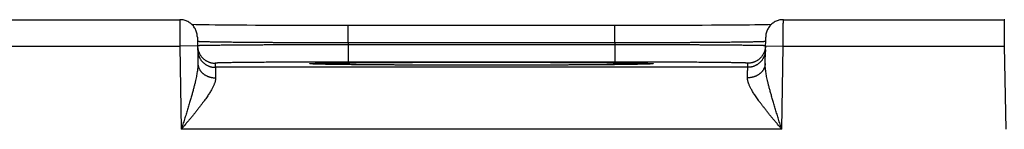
# Model space of a CAD drawing. Header units: inches. Extents: x 0 to 34, y 0 to 22.
# Tile 78 of 105: x 16.18 to 17.29, y 18.853 to 18.977. Entities that reach past the tile are written whole.
import ezdxf

# ---------------------------------------------------------------- set-up
doc = ezdxf.new("R2010")
doc.units = ezdxf.units.IN
doc.header["$LTSCALE"] = 1.87
doc.header["$MEASUREMENT"] = 0
doc.layers.get('0').update_dxf_attribs({"linetype": 'CONTINUOUS'})

msp = doc.modelspace()

# ---------------------------------------------------------------- linework, layer by layer
at = {"color": 7, "linetype": 'CONTINUOUS'}
for p, q in [((16.111, 18.9767), (16.36, 18.9767)), ((16.3832, 18.9709), (16.3782, 18.971)), ((16.3878, 18.9709), (16.3832, 18.9709)), ((16.3933, 18.9708), (16.3878, 18.9709)), ((16.4, 18.9707), (16.3933, 18.9708)), ((16.4083, 18.9706), (16.4, 18.9707)), ((16.4184, 18.9705), (16.4083, 18.9706)), ((16.4265, 18.9705), (16.4184, 18.9705)), ((16.4357, 18.9704), (16.4265, 18.9705)), ((16.4457, 18.9703), (16.4357, 18.9704)), ((16.4562, 18.9703), (16.4457, 18.9703)), ((16.4671, 18.9702), (16.4562, 18.9703)), ((16.4783, 18.9702), (16.4671, 18.9702)), ((16.4898, 18.9702), (16.4783, 18.9702)), ((16.5016, 18.9701), (16.4898, 18.9702)), ((16.5136, 18.9701), (16.5016, 18.9701)), ((16.5258, 18.9701), (16.5136, 18.9701)), ((16.538, 18.9701), (16.5258, 18.9701)), ((16.5501, 18.9701), (16.538, 18.9701)), ((16.5501, 18.9504), (16.5501, 18.9701)), ((16.863, 18.9701), (16.5501, 18.9701)), ((16.8509, 18.9504), (16.8509, 18.9701)), ((16.8752, 18.9701), (16.863, 18.9701)), ((16.8874, 18.9701), (16.8752, 18.9701)), ((16.8993, 18.9701), (16.8874, 18.9701)), ((16.9112, 18.9702), (16.8993, 18.9701)), ((16.9227, 18.9702), (16.9112, 18.9702)), ((16.9374, 18.9703), (16.9227, 18.9702)), ((16.9495, 18.9703), (16.9374, 18.9703)), ((16.9598, 18.9704), (16.9495, 18.9703)), ((16.9688, 18.9704), (16.9598, 18.9704)), ((16.9793, 18.9705), (16.9688, 18.9704)), ((16.9884, 18.9706), (16.9793, 18.9705)), ((16.9961, 18.9707), (16.9884, 18.9706)), ((17.0028, 18.9707), (16.9961, 18.9707)), ((17.0086, 18.9708), (17.0028, 18.9707)), ((17.0147, 18.9709), (17.0086, 18.9708)), ((17.0197, 18.971), (17.0147, 18.9709)), ((17.0237, 18.971), (17.0197, 18.971)), ((17.0271, 18.9711), (17.0237, 18.971)), ((17.041, 18.9767), (17.29, 18.9767)), ((16.38, 18.9571), (16.3805, 18.9273)), ((16.8509, 18.9504), (16.5501, 18.9504)), ((16.5501, 18.9485), (16.5501, 18.9288)), ((16.8509, 18.9485), (16.5501, 18.9485)), ((16.8509, 18.9485), (16.8509, 18.9288)), ((17.0205, 18.9273), (17.021, 18.9571)), ((16.1108, 18.9467), (16.3602, 18.9467)), ((16.3802, 18.9471), (16.3602, 18.9467)), ((16.3602, 18.9467), (16.3618, 18.8529)), ((17.0208, 18.9471), (17.0408, 18.9467)), ((17.0392, 18.8529), (17.0408, 18.9467)), ((17.0408, 18.9467), (17.2902, 18.9467)), ((17.2902, 18.9467), (17.2918, 18.8529)), ((16.4002, 18.9275), (16.4002, 18.9229)), ((16.509, 18.9268), (16.509, 18.9268)), ((16.5094, 18.9267), (16.5092, 18.9268)), ((16.5096, 18.9267), (16.5094, 18.9267)), ((16.5099, 18.9267), (16.5096, 18.9267)), ((16.5102, 18.9267), (16.5099, 18.9267)), ((16.5108, 18.9267), (16.5102, 18.9267)), ((16.5116, 18.9266), (16.5108, 18.9267)), ((16.5126, 18.9266), (16.5116, 18.9266)), ((16.5142, 18.9265), (16.5126, 18.9266)), ((16.5162, 18.9265), (16.5142, 18.9265)), ((16.5188, 18.9264), (16.5162, 18.9265)), ((16.5219, 18.9263), (16.5188, 18.9264)), ((16.5258, 18.9263), (16.5219, 18.9263)), ((16.5305, 18.9262), (16.5258, 18.9263)), ((16.5366, 18.9261), (16.5305, 18.9262)), ((16.542, 18.926), (16.5366, 18.9261)), ((16.5483, 18.926), (16.542, 18.926)), ((16.5556, 18.9259), (16.5483, 18.926)), ((16.8509, 18.9288), (16.5501, 18.9288)), ((16.5645, 18.9258), (16.5556, 18.9259)), ((16.5756, 18.9257), (16.5645, 18.9258)), ((16.5845, 18.9256), (16.5756, 18.9257)), ((16.5946, 18.9256), (16.5845, 18.9256)), ((16.6052, 18.9255), (16.5946, 18.9256)), ((16.6163, 18.9255), (16.6052, 18.9255)), ((16.6277, 18.9254), (16.6163, 18.9255)), ((16.6394, 18.9254), (16.6277, 18.9254)), ((16.6514, 18.9254), (16.6394, 18.9254)), ((16.6635, 18.9253), (16.6514, 18.9254)), ((16.6758, 18.9253), (16.6635, 18.9253)), ((16.7375, 18.9253), (16.7252, 18.9253)), ((16.7497, 18.9254), (16.7375, 18.9253)), ((16.7616, 18.9254), (16.7497, 18.9254)), ((16.7733, 18.9254), (16.7616, 18.9254)), ((16.7847, 18.9255), (16.7733, 18.9254)), ((16.7958, 18.9255), (16.7847, 18.9255)), ((16.8066, 18.9256), (16.7958, 18.9255)), ((16.8165, 18.9256), (16.8066, 18.9256)), ((16.8249, 18.9257), (16.8165, 18.9256)), ((16.8351, 18.9258), (16.8249, 18.9257)), ((16.8435, 18.9259), (16.8351, 18.9258)), ((16.8506, 18.9259), (16.8435, 18.9259)), ((16.8586, 18.926), (16.8506, 18.9259)), ((16.8652, 18.9261), (16.8586, 18.926)), ((16.8706, 18.9262), (16.8652, 18.9261)), ((16.8751, 18.9263), (16.8706, 18.9262)), ((16.8787, 18.9263), (16.8751, 18.9263)), ((16.8817, 18.9264), (16.8787, 18.9263)), ((16.8846, 18.9265), (16.8817, 18.9264)), ((16.8867, 18.9265), (16.8846, 18.9265)), ((16.888, 18.9266), (16.8867, 18.9265)), ((16.8891, 18.9266), (16.888, 18.9266)), ((16.8901, 18.9267), (16.8891, 18.9266)), ((16.8906, 18.9267), (16.8901, 18.9267)), ((16.8911, 18.9267), (16.8906, 18.9267)), ((16.8914, 18.9267), (16.8911, 18.9267)), ((16.8916, 18.9267), (16.8914, 18.9267)), ((16.8917, 18.9268), (16.8916, 18.9267)), ((16.8919, 18.9268), (16.8917, 18.9268)), ((16.892, 18.9268), (16.8919, 18.9268)), ((16.8919, 18.9268), (16.8919, 18.9268)), ((16.892, 18.9268), (16.892, 18.9268)), ((17.0007, 18.9229), (17.0008, 18.9275)), ((17.0007, 18.9229), (16.4002, 18.9229)), ((16.6883, 18.9253), (16.6758, 18.9253)), ((16.7005, 18.9253), (16.6883, 18.9253)), ((16.7127, 18.9253), (16.7005, 18.9253)), ((16.7252, 18.9253), (16.7127, 18.9253)), ((17.0392, 18.8529), (16.3618, 18.8529))]:
    msp.add_line(p, q, dxfattribs=at)
for points in [[(16.38, 18.9571), (16.3799, 18.9582), (16.3798, 18.9593), (16.3796, 18.9605), (16.3794, 18.9616), (16.3791, 18.9627), (16.3787, 18.9637), (16.3783, 18.9648), (16.3778, 18.9658), (16.3773, 18.9668), (16.3767, 18.9677), (16.3761, 18.9687), (16.3754, 18.9696), (16.3746, 18.9704), (16.3738, 18.9712), (16.373, 18.972), (16.3721, 18.9727), (16.3712, 18.9733), (16.3702, 18.9739), (16.3692, 18.9745), (16.3682, 18.975), (16.3672, 18.9754), (16.3661, 18.9758), (16.365, 18.9761), (16.3639, 18.9764), (16.3628, 18.9765), (16.3617, 18.9767), (16.3606, 18.9767), (16.36, 18.9767)], [(16.3782, 18.971), (16.3742, 18.9711), (16.3739, 18.9711)], [(17.041, 18.9767), (17.0404, 18.9767), (17.0393, 18.9767), (17.0382, 18.9765), (17.037, 18.9764), (17.0359, 18.9761), (17.0349, 18.9758), (17.0338, 18.9754), (17.0327, 18.975), (17.0317, 18.9745), (17.0307, 18.9739), (17.0298, 18.9733), (17.0289, 18.9727), (17.028, 18.972), (17.0272, 18.9712), (17.0264, 18.9704), (17.0256, 18.9696), (17.0249, 18.9687), (17.0243, 18.9677), (17.0237, 18.9668), (17.0231, 18.9658), (17.0227, 18.9648), (17.0222, 18.9637), (17.0219, 18.9627), (17.0216, 18.9616), (17.0213, 18.9605), (17.0211, 18.9593), (17.021, 18.9582), (17.021, 18.9571)], [(17.2906, 18.9767), (17.29, 18.9767)], [(16.5092, 18.9268), (16.5091, 18.9268), (16.509, 18.9268)]]:
    msp.add_lwpolyline(points, dxfattribs=at)
for points, knots in [([(16.36, 18.9767), (16.36, 18.9767), (16.36, 18.9767), (16.36, 18.9766), (16.36, 18.9764), (16.36, 18.9762), (16.36, 18.9758), (16.36, 18.9754), (16.36, 18.9749), (16.36, 18.9744), (16.36, 18.9737), (16.36, 18.973), (16.36, 18.9723), (16.36, 18.9714), (16.36, 18.9705), (16.36, 18.9696), (16.36, 18.9686), (16.3601, 18.9675), (16.3601, 18.9664), (16.3601, 18.9652), (16.3601, 18.964), (16.3601, 18.9627), (16.3601, 18.9614), (16.3601, 18.96), (16.3601, 18.9586), (16.3601, 18.9572), (16.3601, 18.9558), (16.3601, 18.9543), (16.3601, 18.9528), (16.3601, 18.9513), (16.3602, 18.9498), (16.3602, 18.9483), (16.3602, 18.9473), (16.3602, 18.9467)], [0, 0, 0, 0, 0.000596, 0.004046, 0.010083, 0.018691, 0.029846, 0.043521, 0.059679, 0.078279, 0.099272, 0.122604, 0.148214, 0.176036, 0.205997, 0.238016, 0.272012, 0.3079, 0.345585, 0.384966, 0.425936, 0.46839, 0.512222, 0.55732, 0.603571, 0.650854, 0.699047, 0.748025, 0.797658, 0.847811, 0.898345, 0.949121, 1, 1, 1, 1]), ([(17.0408, 18.9467), (17.0408, 18.9473), (17.0408, 18.9483), (17.0408, 18.9498), (17.0408, 18.9513), (17.0408, 18.9528), (17.0408, 18.9543), (17.0408, 18.9558), (17.0409, 18.9572), (17.0409, 18.9586), (17.0409, 18.96), (17.0409, 18.9614), (17.0409, 18.9627), (17.0409, 18.964), (17.0409, 18.9652), (17.0409, 18.9664), (17.0409, 18.9675), (17.0409, 18.9686), (17.0409, 18.9696), (17.0409, 18.9705), (17.0409, 18.9714), (17.0409, 18.9723), (17.0409, 18.973), (17.041, 18.9737), (17.041, 18.9744), (17.041, 18.9749), (17.041, 18.9754), (17.041, 18.9758), (17.041, 18.9762), (17.041, 18.9764), (17.041, 18.9766), (17.041, 18.9767), (17.041, 18.9767), (17.041, 18.9767)], [0, 0, 0, 0, 0.050879, 0.101655, 0.152189, 0.202342, 0.251975, 0.300953, 0.349146, 0.396429, 0.44268, 0.487778, 0.53161, 0.574064, 0.615034, 0.654415, 0.6921, 0.727988, 0.761984, 0.794003, 0.823964, 0.851786, 0.877396, 0.900728, 0.921721, 0.940321, 0.956479, 0.970154, 0.981309, 0.989917, 0.995954, 0.999404, 1, 1, 1, 1]), ([(17.29, 18.9767), (17.29, 18.9767), (17.29, 18.9767), (17.29, 18.9766), (17.29, 18.9764), (17.29, 18.9762), (17.29, 18.9758), (17.29, 18.9754), (17.29, 18.9749), (17.29, 18.9744), (17.29, 18.9737), (17.29, 18.973), (17.29, 18.9723), (17.29, 18.9714), (17.29, 18.9705), (17.29, 18.9696), (17.29, 18.9686), (17.2901, 18.9675), (17.2901, 18.9664), (17.2901, 18.9652), (17.2901, 18.964), (17.2901, 18.9627), (17.2901, 18.9614), (17.2901, 18.96), (17.2901, 18.9586), (17.2901, 18.9572), (17.2901, 18.9558), (17.2901, 18.9543), (17.2901, 18.9528), (17.2901, 18.9513), (17.2902, 18.9498), (17.2902, 18.9483), (17.2902, 18.9473), (17.2902, 18.9467)], [0, 0, 0, 0, 0.000596, 0.004046, 0.010083, 0.018691, 0.029846, 0.043521, 0.059679, 0.078279, 0.099272, 0.122604, 0.148214, 0.176036, 0.205997, 0.238016, 0.272012, 0.3079, 0.345585, 0.384966, 0.425936, 0.46839, 0.512222, 0.55732, 0.603571, 0.650854, 0.699047, 0.748025, 0.797658, 0.847811, 0.898345, 0.949121, 1, 1, 1, 1]), ([(16.5501, 18.9504), (16.5482, 18.9504), (16.5444, 18.9504), (16.5387, 18.9504), (16.5331, 18.9505), (16.5274, 18.9505), (16.5218, 18.9505), (16.5162, 18.9505), (16.5107, 18.9505), (16.5052, 18.9506), (16.4997, 18.9506), (16.4943, 18.9506), (16.489, 18.9506), (16.4837, 18.9507), (16.4785, 18.9507), (16.4734, 18.9507), (16.4684, 18.9507), (16.4635, 18.9508), (16.4586, 18.9508), (16.4539, 18.9508), (16.4493, 18.9509), (16.4448, 18.9509), (16.4404, 18.951), (16.4361, 18.951), (16.4319, 18.951), (16.4279, 18.9511), (16.424, 18.9511), (16.4203, 18.9511), (16.4167, 18.9512), (16.4133, 18.9512), (16.41, 18.9513), (16.4068, 18.9513), (16.4039, 18.9514), (16.4011, 18.9514), (16.3984, 18.9514), (16.3959, 18.9515), (16.3936, 18.9515), (16.3915, 18.9516), (16.3896, 18.9516), (16.3878, 18.9517), (16.3862, 18.9517), (16.3848, 18.9518), (16.3836, 18.9518), (16.3825, 18.9519), (16.3817, 18.9519), (16.381, 18.9519), (16.3805, 18.952), (16.3803, 18.952), (16.3802, 18.952)], [0, 0, 0, 0, 0.033435, 0.066827, 0.100144, 0.13335, 0.166408, 0.199283, 0.231936, 0.264329, 0.296426, 0.328192, 0.359594, 0.390598, 0.421165, 0.451259, 0.480848, 0.509901, 0.538385, 0.566265, 0.593506, 0.62008, 0.645961, 0.671122, 0.695534, 0.719169, 0.742, 0.764002, 0.78515, 0.805424, 0.824802, 0.843263, 0.860785, 0.877344, 0.892923, 0.907506, 0.921076, 0.933619, 0.945118, 0.955561, 0.964937, 0.973236, 0.980449, 0.986568, 0.991585, 0.995497, 0.998302, 1, 1, 1, 1]), ([(16.5501, 18.9485), (16.5482, 18.9485), (16.5444, 18.9485), (16.5388, 18.9485), (16.5331, 18.9485), (16.5275, 18.9484), (16.5218, 18.9484), (16.5163, 18.9484), (16.5107, 18.9484), (16.5052, 18.9484), (16.4998, 18.9483), (16.4944, 18.9483), (16.489, 18.9483), (16.4838, 18.9483), (16.4786, 18.9483), (16.4735, 18.9482), (16.4685, 18.9482), (16.4635, 18.9482), (16.4587, 18.9482), (16.454, 18.9481), (16.4493, 18.9481), (16.4448, 18.9481), (16.4404, 18.948), (16.4361, 18.948), (16.432, 18.948), (16.428, 18.9479), (16.4241, 18.9479), (16.4204, 18.9479), (16.4168, 18.9479), (16.4133, 18.9478), (16.4101, 18.9478), (16.4069, 18.9478), (16.4039, 18.9477), (16.4011, 18.9477), (16.3985, 18.9477), (16.396, 18.9476), (16.3937, 18.9476), (16.3916, 18.9476), (16.3896, 18.9475), (16.3879, 18.9475), (16.3863, 18.9475), (16.3849, 18.9474), (16.3836, 18.9474), (16.3826, 18.9474), (16.3817, 18.9473), (16.3811, 18.9473), (16.3806, 18.9473), (16.3804, 18.9472), (16.3803, 18.9472)], [0, 0, 0, 0, 0.033448, 0.066862, 0.100201, 0.133425, 0.166497, 0.19938, 0.232039, 0.264438, 0.296543, 0.328315, 0.359716, 0.390712, 0.421272, 0.451361, 0.480946, 0.509991, 0.538463, 0.566332, 0.593571, 0.620147, 0.646028, 0.671185, 0.695589, 0.719218, 0.742045, 0.764046, 0.785197, 0.805473, 0.82485, 0.843306, 0.860821, 0.877378, 0.892957, 0.907539, 0.921107, 0.933647, 0.945146, 0.95559, 0.964967, 0.973266, 0.980477, 0.986594, 0.99161, 0.995518, 0.998315, 1, 1, 1, 1]), ([(16.5501, 18.9504), (16.5501, 18.9502), (16.5501, 18.9498), (16.5501, 18.9491), (16.5501, 18.9487), (16.5501, 18.9485)], [0, 0, 0, 0, 0.326582, 0.65987, 1, 1, 1, 1]), ([(17.0208, 18.952), (17.0207, 18.952), (17.0205, 18.952), (17.02, 18.9519), (17.0193, 18.9519), (17.0185, 18.9519), (17.0174, 18.9518), (17.0162, 18.9518), (17.0148, 18.9517), (17.0132, 18.9517), (17.0114, 18.9516), (17.0095, 18.9516), (17.0073, 18.9515), (17.005, 18.9515), (17.0026, 18.9514), (16.9999, 18.9514), (16.9971, 18.9514), (16.9941, 18.9513), (16.991, 18.9513), (16.9877, 18.9512), (16.9842, 18.9512), (16.9807, 18.9511), (16.9769, 18.9511), (16.973, 18.9511), (16.969, 18.951), (16.9649, 18.951), (16.9606, 18.951), (16.9562, 18.9509), (16.9517, 18.9509), (16.9471, 18.9508), (16.9423, 18.9508), (16.9375, 18.9508), (16.9326, 18.9507), (16.9275, 18.9507), (16.9224, 18.9507), (16.9172, 18.9507), (16.912, 18.9506), (16.9066, 18.9506), (16.9012, 18.9506), (16.8958, 18.9506), (16.8903, 18.9505), (16.8847, 18.9505), (16.8791, 18.9505), (16.8735, 18.9505), (16.8679, 18.9505), (16.8622, 18.9504), (16.8566, 18.9504), (16.8528, 18.9504), (16.8509, 18.9504)], [0, 0, 0, 0, 0.001699, 0.004504, 0.008417, 0.013435, 0.019554, 0.026767, 0.035066, 0.044442, 0.054884, 0.066383, 0.078925, 0.092496, 0.10708, 0.12266, 0.139221, 0.156744, 0.175207, 0.194586, 0.214862, 0.236013, 0.258017, 0.280851, 0.304487, 0.328898, 0.354056, 0.379935, 0.406508, 0.433747, 0.461626, 0.490108, 0.51916, 0.548747, 0.57884, 0.609406, 0.64041, 0.671814, 0.703582, 0.735681, 0.768078, 0.800733, 0.833608, 0.866664, 0.899866, 0.933179, 0.966567, 1, 1, 1, 1]), ([(16.8509, 18.9504), (16.8509, 18.9502), (16.8509, 18.9498), (16.8509, 18.9491), (16.8509, 18.9487), (16.8509, 18.9485)], [0, 0, 0, 0, 0.326893, 0.660185, 1, 1, 1, 1]), ([(17.0207, 18.9472), (17.0206, 18.9472), (17.0204, 18.9473), (17.0199, 18.9473), (17.0192, 18.9473), (17.0184, 18.9474), (17.0173, 18.9474), (17.0161, 18.9474), (17.0147, 18.9475), (17.0131, 18.9475), (17.0113, 18.9475), (17.0094, 18.9476), (17.0073, 18.9476), (17.005, 18.9476), (17.0025, 18.9477), (16.9998, 18.9477), (16.997, 18.9477), (16.994, 18.9478), (16.9909, 18.9478), (16.9876, 18.9478), (16.9842, 18.9479), (16.9806, 18.9479), (16.9768, 18.9479), (16.973, 18.9479), (16.969, 18.948), (16.9648, 18.948), (16.9605, 18.948), (16.9561, 18.9481), (16.9516, 18.9481), (16.947, 18.9481), (16.9423, 18.9482), (16.9374, 18.9482), (16.9325, 18.9482), (16.9275, 18.9482), (16.9224, 18.9483), (16.9172, 18.9483), (16.9119, 18.9483), (16.9066, 18.9483), (16.9012, 18.9483), (16.8958, 18.9484), (16.8903, 18.9484), (16.8847, 18.9484), (16.8791, 18.9484), (16.8735, 18.9484), (16.8679, 18.9485), (16.8622, 18.9485), (16.8565, 18.9485), (16.8527, 18.9485), (16.8509, 18.9485)], [0, 0, 0, 0, 0.001685, 0.004482, 0.00839, 0.013405, 0.019522, 0.026734, 0.035033, 0.044411, 0.054856, 0.066355, 0.078896, 0.092466, 0.107049, 0.12263, 0.139189, 0.156706, 0.175164, 0.194544, 0.214823, 0.235976, 0.257978, 0.280806, 0.304435, 0.328841, 0.353997, 0.379878, 0.406452, 0.433689, 0.461556, 0.490026, 0.519069, 0.548652, 0.578739, 0.609296, 0.64029, 0.671689, 0.70346, 0.735563, 0.767961, 0.800619, 0.833501, 0.866574, 0.899799, 0.933139, 0.966552, 1, 1, 1, 1]), ([(16.3802, 18.9471), (16.3802, 18.9468), (16.3802, 18.946), (16.3803, 18.945), (16.3805, 18.9439), (16.3807, 18.9428), (16.381, 18.9417), (16.3814, 18.9407), (16.3818, 18.9396), (16.3822, 18.9386), (16.3828, 18.9376), (16.3833, 18.9367), (16.384, 18.9358), (16.3846, 18.9349), (16.3854, 18.9341), (16.3861, 18.9333), (16.387, 18.9325), (16.3878, 18.9318), (16.3887, 18.9311), (16.3896, 18.9305), (16.3906, 18.93), (16.3916, 18.9295), (16.3926, 18.929), (16.3936, 18.9286), (16.3947, 18.9283), (16.3958, 18.928), (16.3968, 18.9278), (16.3979, 18.9276), (16.3991, 18.9276), (16.3998, 18.9275), (16.4002, 18.9275)], [0, 0, 0, 0, 0.033068, 0.068879, 0.104691, 0.140503, 0.176314, 0.212126, 0.247938, 0.28375, 0.319562, 0.355374, 0.391186, 0.426998, 0.46281, 0.498622, 0.534434, 0.570247, 0.606059, 0.641872, 0.677684, 0.713497, 0.74931, 0.785123, 0.820935, 0.856748, 0.892561, 0.928374, 0.964187, 1, 1, 1, 1]), ([(16.3802, 18.9425), (16.3803, 18.9421), (16.3803, 18.9414), (16.3804, 18.9403), (16.3806, 18.9392), (16.3808, 18.9381), (16.3811, 18.937), (16.3815, 18.936), (16.3819, 18.935), (16.3823, 18.9339), (16.3828, 18.933), (16.3834, 18.932), (16.384, 18.9311), (16.3847, 18.9302), (16.3855, 18.9294), (16.3862, 18.9286), (16.387, 18.9278), (16.3879, 18.9271), (16.3888, 18.9265), (16.3897, 18.9258), (16.3907, 18.9253), (16.3917, 18.9248), (16.3927, 18.9243), (16.3937, 18.9239), (16.3948, 18.9236), (16.3958, 18.9233), (16.3969, 18.9231), (16.398, 18.923), (16.3991, 18.9229), (16.3999, 18.9229), (16.4002, 18.9229)], [0, 0, 0, 0, 0.035714, 0.071427, 0.107141, 0.142855, 0.178568, 0.214282, 0.249996, 0.28571, 0.321424, 0.357138, 0.392852, 0.428566, 0.46428, 0.499994, 0.535708, 0.571423, 0.607137, 0.642852, 0.678566, 0.714281, 0.749996, 0.785711, 0.821425, 0.85714, 0.892855, 0.92857, 0.964285, 1, 1, 1, 1]), ([(17.0207, 18.9425), (17.0207, 18.9421), (17.0207, 18.9414), (17.0206, 18.9403), (17.0204, 18.9392), (17.0202, 18.9381), (17.0199, 18.937), (17.0195, 18.936), (17.0191, 18.935), (17.0186, 18.9339), (17.0181, 18.933), (17.0175, 18.932), (17.0169, 18.9311), (17.0162, 18.9302), (17.0155, 18.9294), (17.0147, 18.9286), (17.0139, 18.9278), (17.0131, 18.9271), (17.0122, 18.9265), (17.0113, 18.9258), (17.0103, 18.9253), (17.0093, 18.9248), (17.0083, 18.9243), (17.0073, 18.9239), (17.0062, 18.9236), (17.0051, 18.9233), (17.004, 18.9231), (17.0029, 18.923), (17.0018, 18.9229), (17.0011, 18.9229), (17.0007, 18.9229)], [0, 0, 0, 0, 0.035714, 0.071427, 0.107141, 0.142855, 0.178568, 0.214282, 0.249996, 0.28571, 0.321424, 0.357138, 0.392852, 0.428566, 0.46428, 0.499994, 0.535708, 0.571423, 0.607137, 0.642852, 0.678566, 0.714281, 0.749996, 0.785711, 0.821425, 0.85714, 0.892855, 0.92857, 0.964285, 1, 1, 1, 1]), ([(17.0208, 18.9471), (17.0208, 18.9468), (17.0208, 18.946), (17.0207, 18.945), (17.0205, 18.9439), (17.0202, 18.9428), (17.02, 18.9417), (17.0196, 18.9407), (17.0192, 18.9396), (17.0187, 18.9386), (17.0182, 18.9376), (17.0176, 18.9367), (17.017, 18.9358), (17.0163, 18.9349), (17.0156, 18.9341), (17.0148, 18.9333), (17.014, 18.9325), (17.0132, 18.9318), (17.0123, 18.9311), (17.0113, 18.9305), (17.0104, 18.93), (17.0094, 18.9295), (17.0084, 18.929), (17.0073, 18.9286), (17.0063, 18.9283), (17.0052, 18.928), (17.0041, 18.9278), (17.003, 18.9276), (17.0019, 18.9276), (17.0012, 18.9275), (17.0008, 18.9275)], [0, 0, 0, 0, 0.033068, 0.068879, 0.104691, 0.140503, 0.176314, 0.212126, 0.247938, 0.28375, 0.319562, 0.355374, 0.391186, 0.426998, 0.46281, 0.498622, 0.534434, 0.570247, 0.606059, 0.641872, 0.677684, 0.713497, 0.74931, 0.785123, 0.820935, 0.856748, 0.892561, 0.928374, 0.964187, 1, 1, 1, 1]), ([(16.3805, 18.9273), (16.3805, 18.9268), (16.3805, 18.9257), (16.3804, 18.924), (16.3803, 18.922), (16.3801, 18.9199), (16.3797, 18.9176), (16.3793, 18.9151), (16.3788, 18.9124), (16.3782, 18.9094), (16.3775, 18.9061), (16.3766, 18.9025), (16.3756, 18.8987), (16.3745, 18.8945), (16.3733, 18.8901), (16.3719, 18.8854), (16.3704, 18.8804), (16.3688, 18.8752), (16.3672, 18.8698), (16.3654, 18.8643), (16.3636, 18.8586), (16.3624, 18.8548), (16.3618, 18.8529)], [0, 0, 0, 0, 0.020453, 0.04308, 0.068045, 0.095504, 0.125628, 0.158656, 0.194888, 0.234643, 0.278218, 0.325753, 0.37732, 0.432972, 0.492681, 0.556339, 0.623811, 0.694676, 0.768335, 0.844169, 0.921581, 1, 1, 1, 1]), ([(16.3805, 18.9273), (16.3805, 18.927), (16.3806, 18.9264), (16.3807, 18.9255), (16.3808, 18.9246), (16.3811, 18.9237), (16.3814, 18.9228), (16.3817, 18.9219), (16.3821, 18.9211), (16.3826, 18.9202), (16.3831, 18.9194), (16.3837, 18.9186), (16.3843, 18.9179), (16.385, 18.9171), (16.3857, 18.9164), (16.3865, 18.9158), (16.3873, 18.9151), (16.3881, 18.9145), (16.389, 18.914), (16.39, 18.9135), (16.3909, 18.913), (16.3919, 18.9126), (16.3929, 18.9123), (16.394, 18.9119), (16.395, 18.9117), (16.3961, 18.9114), (16.3972, 18.9113), (16.3983, 18.9111), (16.3994, 18.9111), (16.4001, 18.9111), (16.4005, 18.9111)], [0, 0, 0, 0, 0.032392, 0.064828, 0.097353, 0.130008, 0.162834, 0.195869, 0.229146, 0.262697, 0.296548, 0.33072, 0.365232, 0.400096, 0.435322, 0.470911, 0.506865, 0.543176, 0.579837, 0.616833, 0.654147, 0.691759, 0.729644, 0.767777, 0.806127, 0.844665, 0.883356, 0.922166, 0.96106, 1, 1, 1, 1]), ([(16.5501, 18.9288), (16.5484, 18.9288), (16.545, 18.9288), (16.5399, 18.9288), (16.5348, 18.9288), (16.5297, 18.9288), (16.5246, 18.9288), (16.5196, 18.9288), (16.5146, 18.9288), (16.5097, 18.9288), (16.5048, 18.9288), (16.4999, 18.9288), (16.4951, 18.9288), (16.4904, 18.9287), (16.4857, 18.9287), (16.4811, 18.9287), (16.4766, 18.9287), (16.4722, 18.9287), (16.4679, 18.9286), (16.4637, 18.9286), (16.4595, 18.9286), (16.4555, 18.9285), (16.4516, 18.9285), (16.4478, 18.9285), (16.4441, 18.9285), (16.4406, 18.9284), (16.4371, 18.9284), (16.4338, 18.9284), (16.4307, 18.9283), (16.4277, 18.9283), (16.4248, 18.9283), (16.422, 18.9282), (16.4195, 18.9282), (16.417, 18.9281), (16.4147, 18.9281), (16.4126, 18.9281), (16.4107, 18.928), (16.4089, 18.928), (16.4072, 18.9279), (16.4058, 18.9279), (16.4045, 18.9278), (16.4034, 18.9278), (16.4024, 18.9278), (16.4016, 18.9277), (16.401, 18.9277), (16.4006, 18.9276), (16.4003, 18.9276), (16.4002, 18.9276), (16.4002, 18.9275)], [0, 0, 0, 0, 0.034116, 0.068221, 0.102261, 0.136182, 0.169931, 0.203461, 0.236747, 0.269767, 0.30249, 0.334865, 0.366841, 0.398384, 0.42946, 0.460037, 0.490076, 0.519543, 0.548402, 0.576624, 0.604175, 0.631023, 0.657134, 0.682477, 0.707025, 0.730748, 0.753619, 0.775614, 0.796707, 0.816869, 0.836077, 0.854309, 0.871548, 0.887772, 0.90296, 0.917094, 0.93016, 0.942145, 0.953035, 0.962811, 0.971459, 0.978973, 0.985349, 0.990581, 0.99466, 0.99758, 0.999347, 1, 1, 1, 1]), ([(16.509, 18.9267), (16.509, 18.9267), (16.5086, 18.9268), (16.5081, 18.9268), (16.5075, 18.9268), (16.5071, 18.9269), (16.5068, 18.9269), (16.5068, 18.9271), (16.5071, 18.9271), (16.5075, 18.9272), (16.5081, 18.9272), (16.5089, 18.9272), (16.5099, 18.9273), (16.5111, 18.9274), (16.5125, 18.9274), (16.5141, 18.9275), (16.5159, 18.9275), (16.5179, 18.9276), (16.5201, 18.9276), (16.5225, 18.9277), (16.5251, 18.9277), (16.5278, 18.9278), (16.5307, 18.9278), (16.5338, 18.9279), (16.5371, 18.9279), (16.5406, 18.928), (16.5442, 18.928), (16.548, 18.928), (16.5519, 18.9281), (16.556, 18.9281), (16.5603, 18.9282), (16.5647, 18.9282), (16.5692, 18.9282), (16.5739, 18.9283), (16.5787, 18.9283), (16.5837, 18.9283), (16.5887, 18.9284), (16.5939, 18.9284), (16.5992, 18.9284), (16.6046, 18.9285), (16.6101, 18.9285), (16.6157, 18.9285), (16.6214, 18.9285), (16.6271, 18.9286), (16.633, 18.9286), (16.6389, 18.9286), (16.6449, 18.9286), (16.6509, 18.9286), (16.657, 18.9286), (16.6631, 18.9287), (16.6693, 18.9287), (16.6755, 18.9287), (16.6817, 18.9287), (16.688, 18.9287), (16.6942, 18.9287), (16.6984, 18.9287), (16.7005, 18.9287)], [0, 0, 0, 0, 0.000917, 0.005061, 0.008178, 0.01027, 0.011345, 0.011624, 0.012699, 0.01479, 0.017909, 0.022053, 0.027222, 0.033411, 0.040613, 0.04882, 0.058024, 0.068215, 0.079385, 0.09152, 0.104608, 0.118634, 0.133583, 0.149443, 0.166195, 0.183822, 0.202304, 0.221622, 0.241756, 0.262687, 0.284391, 0.306847, 0.330028, 0.353911, 0.378472, 0.403685, 0.429523, 0.455958, 0.48296, 0.510503, 0.538564, 0.567116, 0.596122, 0.625546, 0.655359, 0.685535, 0.716045, 0.746853, 0.777923, 0.809225, 0.840731, 0.872412, 0.904224, 0.936122, 0.968063, 1, 1, 1, 1]), ([(16.7005, 18.9253), (16.6984, 18.9253), (16.6942, 18.9253), (16.688, 18.9253), (16.6817, 18.9253), (16.6755, 18.9253), (16.6693, 18.9253), (16.6631, 18.9253), (16.657, 18.9253), (16.6509, 18.9254), (16.6449, 18.9254), (16.6389, 18.9254), (16.633, 18.9254), (16.6271, 18.9254), (16.6214, 18.9255), (16.6157, 18.9255), (16.6101, 18.9255), (16.6046, 18.9255), (16.5992, 18.9256), (16.5939, 18.9256), (16.5887, 18.9256), (16.5837, 18.9256), (16.5787, 18.9257), (16.5739, 18.9257), (16.5692, 18.9258), (16.5647, 18.9258), (16.5603, 18.9258), (16.556, 18.9259), (16.5519, 18.9259), (16.548, 18.926), (16.5442, 18.926), (16.5406, 18.926), (16.5371, 18.9261), (16.5338, 18.9261), (16.5307, 18.9262), (16.5278, 18.9262), (16.5251, 18.9263), (16.5225, 18.9263), (16.5201, 18.9264), (16.5179, 18.9264), (16.5159, 18.9265), (16.5141, 18.9265), (16.5125, 18.9266), (16.5111, 18.9266), (16.51, 18.9267), (16.5093, 18.9267), (16.509, 18.9267)], [0, 0, 0, 0, 0.032688, 0.065381, 0.09803, 0.130591, 0.163018, 0.195266, 0.227304, 0.259102, 0.290631, 0.321855, 0.352739, 0.383253, 0.41337, 0.443058, 0.47228, 0.501001, 0.529192, 0.556832, 0.583894, 0.610345, 0.636151, 0.661286, 0.685729, 0.709455, 0.732439, 0.754654, 0.776076, 0.796683, 0.816455, 0.83537, 0.853411, 0.870556, 0.886789, 0.90209, 0.916444, 0.929838, 0.942259, 0.953691, 0.964123, 0.973542, 0.981941, 0.989313, 0.995648, 1, 1, 1, 1]), ([(16.7005, 18.9287), (16.7026, 18.9287), (16.7067, 18.9287), (16.713, 18.9287), (16.7192, 18.9287), (16.7255, 18.9287), (16.7317, 18.9287), (16.7379, 18.9287), (16.744, 18.9286), (16.7501, 18.9286), (16.7561, 18.9286), (16.7621, 18.9286), (16.768, 18.9286), (16.7738, 18.9286), (16.7796, 18.9285), (16.7853, 18.9285), (16.7909, 18.9285), (16.7964, 18.9285), (16.8018, 18.9284), (16.8071, 18.9284), (16.8123, 18.9284), (16.8173, 18.9283), (16.8223, 18.9283), (16.8271, 18.9283), (16.8317, 18.9282), (16.8363, 18.9282), (16.8407, 18.9282), (16.8449, 18.9281), (16.849, 18.9281), (16.853, 18.928), (16.8568, 18.928), (16.8604, 18.928), (16.8638, 18.9279), (16.8671, 18.9279), (16.8702, 18.9278), (16.8732, 18.9278), (16.8759, 18.9277), (16.8785, 18.9277), (16.8808, 18.9276), (16.883, 18.9276), (16.885, 18.9275), (16.8868, 18.9275), (16.8884, 18.9274), (16.8898, 18.9274), (16.8911, 18.9273), (16.8921, 18.9272), (16.8929, 18.9272), (16.8935, 18.9272), (16.8939, 18.9271), (16.8942, 18.9271), (16.8942, 18.9269), (16.8939, 18.9269), (16.8935, 18.9268), (16.8929, 18.9268), (16.8923, 18.9268), (16.892, 18.9267), (16.892, 18.9267)], [0, 0, 0, 0, 0.031939, 0.063881, 0.095782, 0.127596, 0.159279, 0.190788, 0.222091, 0.25316, 0.283966, 0.314473, 0.344648, 0.374462, 0.403887, 0.432895, 0.461447, 0.489509, 0.517054, 0.54406, 0.570501, 0.596345, 0.621559, 0.646117, 0.669999, 0.69318, 0.715636, 0.737342, 0.758272, 0.778407, 0.797725, 0.816207, 0.833834, 0.850587, 0.866447, 0.881397, 0.895423, 0.90851, 0.920645, 0.931816, 0.942008, 0.951212, 0.959419, 0.966621, 0.972811, 0.97798, 0.982125, 0.985243, 0.987334, 0.988409, 0.988689, 0.989763, 0.991855, 0.994973, 0.999117, 1, 1, 1, 1]), ([(16.892, 18.9267), (16.8917, 18.9267), (16.891, 18.9267), (16.8898, 18.9266), (16.8884, 18.9266), (16.8868, 18.9265), (16.885, 18.9265), (16.883, 18.9264), (16.8808, 18.9264), (16.8785, 18.9263), (16.8759, 18.9263), (16.8732, 18.9262), (16.8702, 18.9262), (16.8671, 18.9261), (16.8638, 18.9261), (16.8604, 18.926), (16.8568, 18.926), (16.853, 18.926), (16.849, 18.9259), (16.8449, 18.9259), (16.8407, 18.9258), (16.8363, 18.9258), (16.8317, 18.9258), (16.8271, 18.9257), (16.8223, 18.9257), (16.8173, 18.9256), (16.8123, 18.9256), (16.8071, 18.9256), (16.8018, 18.9256), (16.7964, 18.9255), (16.7909, 18.9255), (16.7853, 18.9255), (16.7796, 18.9255), (16.7738, 18.9254), (16.768, 18.9254), (16.7621, 18.9254), (16.7561, 18.9254), (16.7501, 18.9254), (16.744, 18.9253), (16.7379, 18.9253), (16.7317, 18.9253), (16.7255, 18.9253), (16.7192, 18.9253), (16.713, 18.9253), (16.7067, 18.9253), (16.7026, 18.9253), (16.7005, 18.9253)], [0, 0, 0, 0, 0.004386, 0.010721, 0.018092, 0.026491, 0.035911, 0.046341, 0.057773, 0.070193, 0.083588, 0.097942, 0.113243, 0.129474, 0.14662, 0.16466, 0.183576, 0.203348, 0.223954, 0.245376, 0.26759, 0.290572, 0.314298, 0.338741, 0.363878, 0.389683, 0.416129, 0.443185, 0.470822, 0.499012, 0.527732, 0.556954, 0.586641, 0.616756, 0.647269, 0.678153, 0.709379, 0.74091, 0.77271, 0.804746, 0.836992, 0.869417, 0.901975, 0.934623, 0.967313, 1, 1, 1, 1]), ([(17.0008, 18.9275), (17.0008, 18.9276), (17.0006, 18.9276), (17.0004, 18.9276), (17, 18.9277), (16.9994, 18.9277), (16.9986, 18.9278), (16.9976, 18.9278), (16.9965, 18.9278), (16.9952, 18.9279), (16.9937, 18.9279), (16.9921, 18.928), (16.9903, 18.928), (16.9883, 18.9281), (16.9862, 18.9281), (16.9839, 18.9281), (16.9815, 18.9282), (16.9789, 18.9282), (16.9762, 18.9283), (16.9733, 18.9283), (16.9703, 18.9283), (16.9671, 18.9284), (16.9638, 18.9284), (16.9604, 18.9284), (16.9568, 18.9285), (16.9532, 18.9285), (16.9494, 18.9285), (16.9455, 18.9285), (16.9414, 18.9286), (16.9373, 18.9286), (16.9331, 18.9286), (16.9287, 18.9287), (16.9243, 18.9287), (16.9198, 18.9287), (16.9152, 18.9287), (16.9106, 18.9287), (16.9058, 18.9288), (16.9011, 18.9288), (16.8962, 18.9288), (16.8913, 18.9288), (16.8863, 18.9288), (16.8814, 18.9288), (16.8763, 18.9288), (16.8713, 18.9288), (16.8662, 18.9288), (16.8611, 18.9288), (16.856, 18.9288), (16.8526, 18.9288), (16.8509, 18.9288)], [0, 0, 0, 0, 0.000653, 0.002421, 0.005342, 0.009421, 0.014653, 0.02103, 0.028545, 0.037193, 0.046969, 0.057859, 0.069845, 0.082911, 0.097046, 0.112235, 0.128459, 0.145698, 0.163931, 0.183139, 0.203302, 0.224395, 0.24639, 0.269262, 0.292985, 0.317533, 0.342877, 0.368989, 0.395836, 0.423387, 0.451609, 0.48047, 0.509937, 0.539976, 0.570552, 0.601629, 0.633171, 0.665148, 0.697523, 0.730246, 0.763267, 0.796553, 0.830084, 0.863832, 0.897752, 0.93179, 0.965891, 1, 1, 1, 1]), ([(17.0205, 18.9273), (17.0204, 18.927), (17.0204, 18.9264), (17.0203, 18.9255), (17.0201, 18.9246), (17.0199, 18.9237), (17.0196, 18.9228), (17.0193, 18.9219), (17.0189, 18.9211), (17.0184, 18.9202), (17.0179, 18.9194), (17.0173, 18.9186), (17.0167, 18.9179), (17.016, 18.9171), (17.0153, 18.9164), (17.0145, 18.9158), (17.0137, 18.9151), (17.0128, 18.9145), (17.0119, 18.914), (17.011, 18.9135), (17.0101, 18.913), (17.0091, 18.9126), (17.008, 18.9123), (17.007, 18.9119), (17.0059, 18.9117), (17.0049, 18.9114), (17.0038, 18.9113), (17.0027, 18.9111), (17.0016, 18.9111), (17.0008, 18.9111), (17.0005, 18.9111)], [0, 0, 0, 0, 0.032391, 0.064827, 0.097351, 0.130006, 0.162832, 0.195867, 0.229144, 0.262694, 0.296544, 0.330717, 0.365228, 0.400093, 0.435318, 0.470908, 0.506861, 0.543173, 0.579833, 0.616829, 0.654144, 0.691755, 0.729641, 0.767774, 0.806125, 0.844663, 0.883355, 0.922165, 0.961059, 1, 1, 1, 1]), ([(17.0392, 18.8529), (17.0385, 18.8548), (17.0373, 18.8586), (17.0355, 18.8643), (17.0338, 18.8698), (17.0321, 18.8752), (17.0305, 18.8804), (17.0291, 18.8854), (17.0277, 18.8901), (17.0265, 18.8945), (17.0253, 18.8987), (17.0244, 18.9025), (17.0235, 18.9061), (17.0228, 18.9094), (17.0221, 18.9124), (17.0216, 18.9151), (17.0212, 18.9176), (17.0209, 18.9199), (17.0207, 18.922), (17.0205, 18.924), (17.0205, 18.9257), (17.0204, 18.9268), (17.0205, 18.9273)], [0, 0, 0, 0, 0.078419, 0.155831, 0.231666, 0.305324, 0.376189, 0.443661, 0.507319, 0.567028, 0.62268, 0.674247, 0.721782, 0.765357, 0.805113, 0.841344, 0.874373, 0.904496, 0.931956, 0.95692, 0.979547, 1, 1, 1, 1]), ([(16.4002, 18.9229), (16.4002, 18.9228), (16.4002, 18.9227), (16.4003, 18.9225), (16.4003, 18.9222), (16.4003, 18.9218), (16.4003, 18.9212), (16.4003, 18.9205), (16.4003, 18.9197), (16.4003, 18.9188), (16.4004, 18.9178), (16.4004, 18.9166), (16.4004, 18.9154), (16.4004, 18.914), (16.4005, 18.9126), (16.4005, 18.9116), (16.4005, 18.9111)], [0, 0, 0, 0, 0.007241, 0.024667, 0.052254, 0.089957, 0.137707, 0.195422, 0.263008, 0.340354, 0.427306, 0.523679, 0.6293, 0.744009, 0.867638, 1, 1, 1, 1]), ([(17.0005, 18.9111), (17.0005, 18.9116), (17.0005, 18.9126), (17.0005, 18.914), (17.0006, 18.9154), (17.0006, 18.9166), (17.0006, 18.9178), (17.0006, 18.9188), (17.0007, 18.9197), (17.0007, 18.9205), (17.0007, 18.9212), (17.0007, 18.9218), (17.0007, 18.9222), (17.0007, 18.9225), (17.0007, 18.9227), (17.0007, 18.9228), (17.0007, 18.9229)], [0, 0, 0, 0, 0.132369, 0.25601, 0.37073, 0.476358, 0.57273, 0.659675, 0.737013, 0.804593, 0.862303, 0.91005, 0.947749, 0.975334, 0.992759, 1, 1, 1, 1]), ([(16.4005, 18.9111), (16.4005, 18.9108), (16.4005, 18.9101), (16.4004, 18.9092), (16.4003, 18.9082), (16.4, 18.9071), (16.3997, 18.9059), (16.3993, 18.9047), (16.3988, 18.9034), (16.3982, 18.902), (16.3975, 18.9005), (16.3967, 18.899), (16.3957, 18.8973), (16.3947, 18.8955), (16.3935, 18.8937), (16.3923, 18.8917), (16.3908, 18.8896), (16.3893, 18.8874), (16.3876, 18.885), (16.3858, 18.8826), (16.3839, 18.88), (16.3818, 18.8773), (16.3796, 18.8745), (16.3773, 18.8716), (16.3749, 18.8686), (16.3724, 18.8656), (16.3698, 18.8625), (16.3672, 18.8593), (16.3645, 18.8561), (16.3627, 18.8539), (16.3618, 18.8529)], [0, 0, 0, 0, 0.012735, 0.026307, 0.040849, 0.056493, 0.073361, 0.091587, 0.111319, 0.132689, 0.155792, 0.180714, 0.207577, 0.236506, 0.267628, 0.301054, 0.336853, 0.375072, 0.415754, 0.458914, 0.504511, 0.552484, 0.602758, 0.655183, 0.709509, 0.765466, 0.822772, 0.881147, 0.940315, 1, 1, 1, 1]), ([(17.0392, 18.8529), (17.0383, 18.8539), (17.0365, 18.8561), (17.0338, 18.8593), (17.0312, 18.8625), (17.0286, 18.8656), (17.0261, 18.8686), (17.0237, 18.8716), (17.0214, 18.8745), (17.0192, 18.8773), (17.0171, 18.88), (17.0152, 18.8826), (17.0133, 18.885), (17.0117, 18.8874), (17.0101, 18.8896), (17.0087, 18.8917), (17.0074, 18.8937), (17.0063, 18.8955), (17.0052, 18.8973), (17.0043, 18.899), (17.0035, 18.9005), (17.0028, 18.902), (17.0022, 18.9034), (17.0017, 18.9047), (17.0013, 18.9059), (17.001, 18.9071), (17.0007, 18.9082), (17.0006, 18.9092), (17.0005, 18.9101), (17.0005, 18.9108), (17.0005, 18.9111)], [0, 0, 0, 0, 0.059685, 0.118853, 0.177228, 0.234535, 0.290492, 0.344817, 0.397242, 0.447516, 0.495489, 0.541086, 0.584246, 0.624928, 0.663147, 0.698946, 0.732372, 0.763494, 0.792424, 0.819286, 0.844209, 0.867311, 0.888681, 0.908413, 0.92664, 0.943508, 0.959151, 0.973694, 0.987265, 1, 1, 1, 1])]:
    msp.add_open_spline(points, degree=3, knots=knots, dxfattribs=at)
for points in [[(16.3802, 18.952), (16.3801, 18.952), (16.3801, 18.952), (16.3801, 18.9521)], [(17.0209, 18.9521), (17.0209, 18.952), (17.0208, 18.952), (17.0208, 18.952)], [(16.3802, 18.9472), (16.3802, 18.9472), (16.3802, 18.9471), (16.3802, 18.9471)], [(16.3803, 18.9472), (16.3802, 18.9472), (16.3802, 18.9472), (16.3802, 18.9472)], [(17.0208, 18.9472), (17.0208, 18.9472), (17.0208, 18.9472), (17.0207, 18.9472)], [(17.0208, 18.9472), (17.0208, 18.9472), (17.0208, 18.9471), (17.0208, 18.9471)]]:
    msp.add_open_spline(points, degree=3, dxfattribs=at)

doc.saveas('drawing.dxf')
